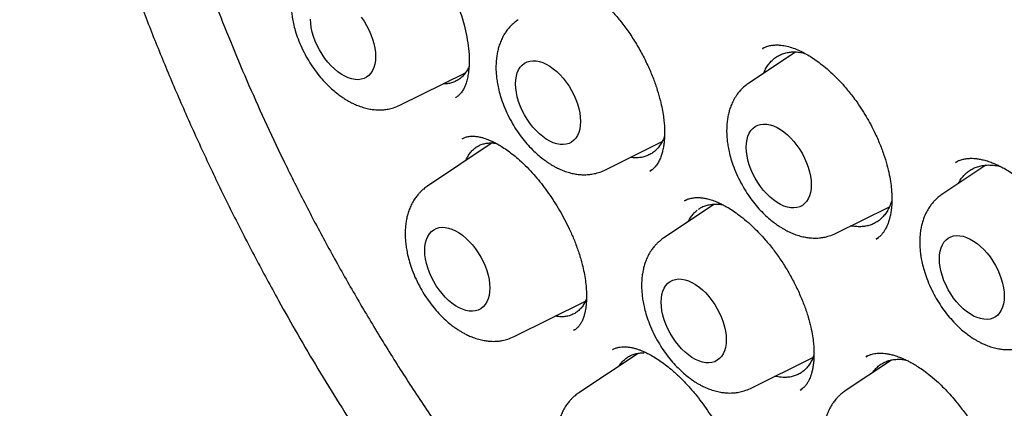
# Model space of a CAD drawing. Header units: millimetres. Extents: x 8 to 932, y 12 to 940.
# Tile 16 of 62: x 857.89 to 871.03, y 411.17 to 416.35. Entities that reach past the tile are written whole.
import ezdxf

# ---------------------------------------------------------------- set-up
doc = ezdxf.new("R2010")
doc.units = ezdxf.units.MM

msp = doc.modelspace()

# ---------------------------------------------------------------- linework, layer by layer
at = {"color": 7, "linetype": 'Continuous', "lineweight": 30}
for p, q in [((868.245, 415.917), (867.623, 415.503)), ((867.853, 415.987), (867.807, 415.965)), ((867.81, 415.964), (867.813, 415.965)), ((862.965, 415.208), (863.84, 415.641)), ((863.712, 415.311), (863.714, 415.312)), ((863.795, 414.76), (863.813, 414.767)), ((865.702, 414.343), (866.467, 414.722)), ((864.199, 414.704), (863.332, 414.126)), ((870.423, 414.466), (870.382, 414.444)), ((866.302, 414.329), (866.327, 414.347)), ((870.789, 414.408), (870.201, 414.016)), ((866.81, 413.955), (866.767, 413.933)), ((866.768, 413.932), (866.772, 413.935)), ((867.165, 413.888), (866.488, 413.437)), ((868.782, 413.498), (869.501, 413.854)), ((869.322, 413.421), (869.354, 413.444)), ((864.49, 412.121), (865.442, 412.592)), ((865.296, 412.21), (865.285, 412.201)), ((866.145, 411.898), (865.353, 411.37)), ((865.805, 411.946), (865.81, 411.95)), ((867.646, 411.431), (868.479, 411.844)), ((869.209, 411.863), (869.186, 411.851)), ((869.527, 411.809), (868.912, 411.399)), ((868.31, 411.407), (868.331, 411.422)), ((868.313, 411.41), (868.311, 411.409))]:
    msp.add_line(p, q, dxfattribs=at)
at = {"color": 7, "linetype": 'Continuous', "lineweight": 30, "flags": 128}
for points in [[(862.45, 416.381), (862.487, 416.327), (862.521, 416.27), (862.552, 416.211), (862.578, 416.151), (862.6, 416.09), (862.617, 416.03), (862.63, 415.97), (862.638, 415.913), (862.64, 415.857), (862.638, 415.804), (862.63, 415.755), (862.617, 415.71), (862.6, 415.67), (862.578, 415.635), (862.552, 415.605), (862.521, 415.581), (862.487, 415.564), (862.45, 415.553), (862.41, 415.548), (862.367, 415.55), (862.323, 415.558), (862.277, 415.573), (862.23, 415.594), (862.183, 415.621), (862.136, 415.654), (862.091, 415.692), (862.046, 415.735), (862.004, 415.782), (861.963, 415.833), (861.926, 415.888), (861.892, 415.945), (861.861, 416.003), (861.835, 416.063), (861.813, 416.124), (861.796, 416.184), (861.783, 416.244), (861.776, 416.302), (861.773, 416.357)], [(864.51, 415.492), (864.512, 415.545), (864.52, 415.594), (864.533, 415.639), (864.55, 415.679), (864.572, 415.714), (864.598, 415.744), (864.629, 415.768), (864.663, 415.785), (864.7, 415.797), (864.74, 415.801), (864.783, 415.8), (864.827, 415.791), (864.873, 415.776), (864.92, 415.755), (864.967, 415.728), (865.013, 415.695), (865.059, 415.657), (865.104, 415.614), (865.146, 415.567), (865.187, 415.516), (865.224, 415.462), (865.258, 415.405), (865.288, 415.346), (865.315, 415.286), (865.337, 415.225), (865.354, 415.165), (865.367, 415.105), (865.374, 415.047), (865.377, 414.992), (865.374, 414.939), (865.367, 414.89), (865.354, 414.845), (865.337, 414.805), (865.315, 414.77), (865.288, 414.74), (865.258, 414.716), (865.224, 414.699), (865.187, 414.687), (865.146, 414.683), (865.104, 414.684), (865.059, 414.693), (865.013, 414.708), (864.967, 414.729), (864.92, 414.756), (864.873, 414.789), (864.827, 414.827), (864.783, 414.87), (864.74, 414.917), (864.7, 414.968), (864.663, 415.023), (864.629, 415.079), (864.598, 415.138), (864.572, 415.198), (864.55, 415.259), (864.533, 415.319), (864.52, 415.379), (864.512, 415.437), (864.51, 415.492)], [(867.589, 414.647), (867.592, 414.7), (867.6, 414.749), (867.612, 414.794), (867.63, 414.834), (867.652, 414.87), (867.678, 414.899), (867.708, 414.923), (867.742, 414.941), (867.78, 414.952), (867.82, 414.957), (867.863, 414.955), (867.907, 414.946), (867.953, 414.932), (868, 414.91), (868.046, 414.883), (868.093, 414.851), (868.139, 414.813), (868.183, 414.77), (868.226, 414.722), (868.266, 414.671), (868.304, 414.617), (868.338, 414.56), (868.368, 414.501), (868.394, 414.441), (868.416, 414.38), (868.434, 414.32), (868.446, 414.26), (868.454, 414.203), (868.457, 414.147), (868.454, 414.094), (868.446, 414.045), (868.434, 414), (868.416, 413.96), (868.394, 413.925), (868.368, 413.895), (868.338, 413.871), (868.304, 413.854), (868.266, 413.843), (868.226, 413.838), (868.183, 413.84), (868.139, 413.848), (868.093, 413.863), (868.046, 413.884), (868, 413.911), (867.953, 413.944), (867.907, 413.982), (867.863, 414.025), (867.82, 414.072), (867.78, 414.123), (867.742, 414.178), (867.708, 414.235), (867.678, 414.293), (867.652, 414.353), (867.63, 414.414), (867.612, 414.474), (867.6, 414.534), (867.592, 414.592), (867.589, 414.647)], [(863.298, 413.27), (863.3, 413.323), (863.308, 413.372), (863.321, 413.417), (863.338, 413.457), (863.36, 413.492), (863.386, 413.522), (863.417, 413.546), (863.451, 413.563), (863.488, 413.575), (863.528, 413.579), (863.571, 413.577), (863.615, 413.569), (863.661, 413.554), (863.708, 413.533), (863.755, 413.506), (863.802, 413.473), (863.847, 413.435), (863.892, 413.392), (863.934, 413.345), (863.975, 413.294), (864.012, 413.239), (864.046, 413.182), (864.077, 413.124), (864.103, 413.064), (864.125, 413.003), (864.142, 412.943), (864.155, 412.883), (864.162, 412.825), (864.165, 412.77), (864.162, 412.717), (864.155, 412.668), (864.142, 412.623), (864.125, 412.583), (864.103, 412.548), (864.077, 412.518), (864.046, 412.494), (864.012, 412.476), (863.975, 412.465), (863.934, 412.461), (863.892, 412.462), (863.847, 412.471), (863.802, 412.486), (863.755, 412.507), (863.708, 412.534), (863.661, 412.566), (863.615, 412.605), (863.571, 412.648), (863.528, 412.695), (863.488, 412.746), (863.451, 412.8), (863.417, 412.857), (863.386, 412.916), (863.36, 412.976), (863.338, 413.037), (863.321, 413.097), (863.308, 413.157), (863.3, 413.214), (863.298, 413.27)], [(870.167, 413.16), (870.17, 413.213), (870.177, 413.262), (870.19, 413.307), (870.207, 413.347), (870.229, 413.382), (870.256, 413.412), (870.286, 413.436), (870.32, 413.453), (870.357, 413.464), (870.398, 413.469), (870.44, 413.467), (870.485, 413.459), (870.531, 413.444), (870.577, 413.423), (870.624, 413.396), (870.671, 413.363), (870.717, 413.325), (870.761, 413.282), (870.804, 413.235), (870.844, 413.184), (870.881, 413.129), (870.916, 413.072), (870.946, 413.014), (870.972, 412.953), (870.994, 412.893), (871.012, 412.833), (871.024, 412.773), (871.032, 412.715), (871.034, 412.66), (871.032, 412.607), (871.024, 412.558), (871.012, 412.513), (870.994, 412.473), (870.972, 412.437), (870.946, 412.408), (870.916, 412.384), (870.881, 412.366), (870.844, 412.355), (870.804, 412.35), (870.761, 412.352), (870.717, 412.361), (870.671, 412.375), (870.624, 412.396), (870.577, 412.424), (870.531, 412.456), (870.485, 412.494), (870.44, 412.537), (870.398, 412.585), (870.357, 412.636), (870.32, 412.69), (870.286, 412.747), (870.256, 412.806), (870.229, 412.866), (870.207, 412.927), (870.19, 412.987), (870.177, 413.047), (870.17, 413.104), (870.167, 413.16)], [(866.454, 412.58), (866.457, 412.633), (866.464, 412.682), (866.477, 412.727), (866.494, 412.767), (866.516, 412.803), (866.542, 412.832), (866.573, 412.856), (866.607, 412.874), (866.644, 412.885), (866.684, 412.89), (866.727, 412.888), (866.772, 412.879), (866.817, 412.865), (866.864, 412.844), (866.911, 412.817), (866.958, 412.784), (867.004, 412.746), (867.048, 412.703), (867.091, 412.655), (867.131, 412.604), (867.168, 412.55), (867.202, 412.493), (867.233, 412.434), (867.259, 412.374), (867.281, 412.313), (867.298, 412.253), (867.311, 412.194), (867.319, 412.136), (867.321, 412.08), (867.319, 412.028), (867.311, 411.978), (867.298, 411.933), (867.281, 411.893), (867.259, 411.858), (867.233, 411.828), (867.202, 411.805), (867.168, 411.787), (867.131, 411.776), (867.091, 411.771), (867.048, 411.773), (867.004, 411.781), (866.958, 411.796), (866.911, 411.817), (866.864, 411.844), (866.817, 411.877), (866.772, 411.915), (866.727, 411.958), (866.684, 412.005), (866.644, 412.056), (866.607, 412.111), (866.573, 412.168), (866.542, 412.227), (866.516, 412.287), (866.494, 412.347), (866.477, 412.408), (866.464, 412.467), (866.457, 412.525), (866.454, 412.58)]]:
    msp.add_lwpolyline(points, dxfattribs=at)
at = {"color": 7, "linetype": 'Continuous', "lineweight": 30}
for points, knots in [([(864.309, 433.783), (864.295, 433.782), (864.262, 433.778), (864.211, 433.772), (864.149, 433.765), (864.078, 433.756), (863.996, 433.744), (863.906, 433.731), (863.811, 433.715), (863.714, 433.698), (863.619, 433.679), (863.527, 433.66), (863.43, 433.638), (863.329, 433.614), (863.224, 433.588), (863.123, 433.56), (863.028, 433.532), (862.944, 433.507), (862.876, 433.485), (862.823, 433.468), (862.781, 433.453), (862.748, 433.442), (862.718, 433.432), (862.684, 433.419), (862.64, 433.403), (862.585, 433.383), (862.52, 433.358), (862.442, 433.327), (862.35, 433.289), (862.247, 433.244), (862.14, 433.195), (862.031, 433.142), (861.922, 433.087), (861.812, 433.028), (861.701, 432.967), (861.601, 432.908), (861.512, 432.853), (861.434, 432.803), (861.359, 432.755), (861.293, 432.71), (861.237, 432.671), (861.193, 432.64), (861.16, 432.616), (861.132, 432.595), (861.101, 432.573), (861.06, 432.542), (861.007, 432.502), (860.944, 432.453), (860.872, 432.395), (860.792, 432.329), (860.71, 432.258), (860.581, 432.144), (860.414, 431.985), (860.24, 431.806), (860.103, 431.654), (859.999, 431.534), (859.904, 431.418), (859.818, 431.309), (859.741, 431.209), (859.676, 431.12), (859.622, 431.046), (859.577, 430.981), (859.532, 430.915), (859.485, 430.845), (859.433, 430.766), (859.378, 430.679), (859.317, 430.58), (859.251, 430.468), (859.179, 430.342), (859.103, 430.203), (859.025, 430.052), (858.956, 429.914), (858.898, 429.791), (858.851, 429.688), (858.804, 429.58), (858.756, 429.467), (858.709, 429.352), (858.665, 429.241), (858.626, 429.137), (858.591, 429.043), (858.561, 428.958), (858.535, 428.884), (858.513, 428.82), (858.494, 428.761), (858.474, 428.701), (858.446, 428.614), (858.41, 428.494), (858.365, 428.339), (858.319, 428.173), (858.274, 427.996), (858.224, 427.79), (858.172, 427.55), (858.118, 427.275), (858.067, 426.979), (858.02, 426.663), (857.979, 426.325), (857.943, 425.965), (857.919, 425.633), (857.904, 425.335), (857.895, 425.081), (857.89, 424.827), (857.889, 424.581), (857.892, 424.346), (857.897, 424.122), (857.905, 423.91), (857.914, 423.706), (857.926, 423.512), (857.939, 423.325), (857.953, 423.144), (857.968, 422.967), (857.985, 422.793), (858.007, 422.578), (858.037, 422.325), (858.075, 422.035), (858.117, 421.747), (858.163, 421.452), (858.217, 421.141), (858.28, 420.802), (858.355, 420.432), (858.444, 420.031), (858.544, 419.608), (858.657, 419.172), (858.779, 418.729), (858.91, 418.288), (859.065, 417.795), (859.248, 417.253), (859.463, 416.662), (859.69, 416.077), (859.931, 415.493), (860.186, 414.909), (860.456, 414.326), (860.739, 413.746), (861.035, 413.171), (861.323, 412.639), (861.602, 412.145), (861.872, 411.687), (862.157, 411.224), (862.455, 410.756), (862.724, 410.351), (862.958, 410.008), (863.153, 409.731), (863.345, 409.463), (863.531, 409.209), (863.71, 408.971), (863.877, 408.753), (864.033, 408.552), (864.178, 408.369), (864.315, 408.199), (864.444, 408.042), (864.58, 407.877), (864.734, 407.695), (864.912, 407.487), (865.109, 407.262), (865.324, 407.022), (865.558, 406.767), (865.811, 406.499), (866.128, 406.172), (866.506, 405.799), (866.939, 405.39), (867.379, 404.995), (867.824, 404.614), (868.274, 404.25), (868.633, 403.974), (868.895, 403.782), (869.054, 403.667), (869.201, 403.563), (869.335, 403.47), (869.456, 403.387), (869.565, 403.314), (869.658, 403.253), (869.735, 403.202), (869.791, 403.167), (869.833, 403.14), (869.871, 403.115), (869.919, 403.085), (869.982, 403.045), (870.057, 402.998), (870.147, 402.943), (870.252, 402.88), (870.371, 402.809), (870.455, 402.76), (870.499, 402.734)], [0, 0, 0, 0, 0.001221, 0.002839, 0.004857, 0.007245, 0.010025, 0.0132, 0.01671, 0.020202, 0.023614, 0.026946, 0.030198, 0.034172, 0.038021, 0.041742, 0.045338, 0.048714, 0.051113, 0.053113, 0.054714, 0.055917, 0.056873, 0.058062, 0.059806, 0.061921, 0.064407, 0.067264, 0.070959, 0.075081, 0.079329, 0.083653, 0.088054, 0.092532, 0.097085, 0.101716, 0.105026, 0.108378, 0.111698, 0.114601, 0.117031, 0.118956, 0.120424, 0.121473, 0.122652, 0.124558, 0.126939, 0.129794, 0.133125, 0.136927, 0.140872, 0.144768, 0.15523, 0.165318, 0.171143, 0.176738, 0.181928, 0.186707, 0.191077, 0.195002, 0.197945, 0.200505, 0.203102, 0.205988, 0.20916, 0.21262, 0.216367, 0.220819, 0.225635, 0.230828, 0.236396, 0.242338, 0.245872, 0.249525, 0.253297, 0.257185, 0.261189, 0.265028, 0.268491, 0.27158, 0.274416, 0.276843, 0.278861, 0.280691, 0.282603, 0.284597, 0.289147, 0.294051, 0.299227, 0.304671, 0.310386, 0.318068, 0.326196, 0.334787, 0.34386, 0.35341, 0.363429, 0.373908, 0.38067, 0.387601, 0.394419, 0.400879, 0.406992, 0.412767, 0.418202, 0.423296, 0.428268, 0.432884, 0.437359, 0.441755, 0.44607, 0.450304, 0.457666, 0.46477, 0.471643, 0.478747, 0.486258, 0.494175, 0.503272, 0.512847, 0.522898, 0.533378, 0.543861, 0.554244, 0.564549, 0.578595, 0.592495, 0.606242, 0.619912, 0.633831, 0.647745, 0.66165, 0.675541, 0.689475, 0.700639, 0.712048, 0.723722, 0.735647, 0.747807, 0.755136, 0.762535, 0.769738, 0.776571, 0.783038, 0.789142, 0.794567, 0.799672, 0.80446, 0.808931, 0.813095, 0.818608, 0.824677, 0.831303, 0.838491, 0.846244, 0.854567, 0.863454, 0.87717, 0.890934, 0.90474, 0.918582, 0.932458, 0.946368, 0.951562, 0.956407, 0.960865, 0.964937, 0.968623, 0.971923, 0.974836, 0.977039, 0.978955, 0.979844, 0.980857, 0.982404, 0.984246, 0.986525, 0.989239, 0.99239, 0.995976, 1, 1, 1, 1]), ([(864.561, 432.389), (864.57, 432.39), (864.591, 432.392), (864.637, 432.397), (864.698, 432.402), (864.777, 432.408), (864.869, 432.412), (864.97, 432.416), (865.092, 432.418), (865.236, 432.419), (865.405, 432.415), (865.589, 432.407), (865.789, 432.393), (865.987, 432.374), (866.182, 432.351), (866.372, 432.324), (866.571, 432.29), (866.78, 432.25), (866.991, 432.205), (867.197, 432.155), (867.39, 432.105), (867.568, 432.054), (867.732, 432.005), (867.88, 431.958), (868.013, 431.914), (868.131, 431.873), (868.233, 431.836), (868.321, 431.804), (868.393, 431.777), (868.451, 431.755), (868.499, 431.736), (868.542, 431.719), (868.59, 431.7), (868.648, 431.677), (868.72, 431.647), (868.807, 431.611), (868.911, 431.567), (869.031, 431.514), (869.166, 431.453), (869.317, 431.383), (869.483, 431.303), (869.663, 431.213), (869.859, 431.111), (870.069, 430.998), (870.289, 430.876), (870.581, 430.705), (870.94, 430.485), (871.357, 430.211), (871.759, 429.931), (872.147, 429.645), (872.525, 429.351), (872.892, 429.051), (873.25, 428.746), (873.59, 428.443), (873.913, 428.142), (874.22, 427.846), (874.521, 427.545), (874.822, 427.233), (875.119, 426.914), (875.412, 426.588), (875.701, 426.255), (875.995, 425.904), (876.293, 425.536), (876.594, 425.15), (876.898, 424.746), (877.194, 424.335), (877.483, 423.92), (877.763, 423.501), (878.043, 423.066), (878.321, 422.615), (878.597, 422.149), (878.868, 421.672), (879.132, 421.185), (879.389, 420.688), (879.64, 420.177), (879.884, 419.654), (880.115, 419.129), (880.332, 418.61), (880.531, 418.103), (880.714, 417.609), (880.881, 417.128), (881.033, 416.661), (881.171, 416.209), (881.295, 415.772), (881.407, 415.349), (881.51, 414.926), (881.605, 414.505), (881.69, 414.086), (881.763, 413.687), (881.825, 413.307), (881.877, 412.946), (881.921, 412.605), (881.957, 412.272), (881.986, 411.95), (882.008, 411.64), (882.024, 411.35), (882.034, 411.078), (882.041, 410.766), (882.041, 410.413), (882.031, 410.021), (882.012, 409.643), (881.989, 409.361), (881.971, 409.17), (881.96, 409.067), (881.948, 408.964), (881.936, 408.866), (881.925, 408.777), (881.915, 408.705), (881.907, 408.65), (881.901, 408.609), (881.896, 408.571), (881.889, 408.527), (881.88, 408.47), (881.869, 408.399), (881.854, 408.314), (881.837, 408.216), (881.816, 408.105), (881.792, 407.983), (881.756, 407.812), (881.707, 407.594), (881.635, 407.313), (881.547, 407.009), (881.44, 406.685), (881.341, 406.416), (881.253, 406.201), (881.184, 406.04), (881.111, 405.879), (881.034, 405.721), (880.958, 405.572), (880.884, 405.436), (880.811, 405.308), (880.741, 405.189), (880.673, 405.082), (880.614, 404.991), (880.564, 404.917), (880.523, 404.858), (880.5, 404.825), (880.49, 404.811)], [0, 0, 0, 0, 0.001577, 0.003608, 0.006105, 0.009075, 0.012555, 0.016335, 0.020414, 0.026086, 0.03225, 0.038907, 0.046058, 0.053701, 0.060053, 0.066709, 0.07367, 0.080935, 0.088407, 0.095472, 0.102025, 0.108065, 0.113593, 0.118607, 0.123033, 0.126965, 0.130401, 0.133343, 0.135718, 0.13763, 0.139108, 0.1405, 0.141906, 0.143877, 0.14626, 0.14907, 0.152555, 0.156531, 0.160998, 0.165955, 0.171403, 0.177341, 0.183771, 0.190692, 0.198015, 0.205319, 0.21945, 0.233293, 0.24637, 0.259179, 0.271722, 0.283997, 0.296005, 0.307746, 0.318571, 0.329158, 0.339512, 0.350013, 0.360902, 0.371137, 0.381693, 0.392569, 0.403766, 0.415283, 0.42712, 0.439277, 0.450702, 0.462396, 0.474359, 0.486591, 0.499092, 0.511862, 0.524558, 0.537509, 0.550715, 0.564176, 0.577713, 0.590918, 0.603775, 0.616285, 0.628446, 0.64026, 0.651726, 0.662844, 0.673614, 0.684036, 0.695296, 0.706119, 0.716506, 0.726457, 0.735972, 0.74505, 0.753693, 0.762696, 0.771171, 0.779119, 0.786576, 0.793879, 0.805347, 0.816631, 0.827731, 0.838647, 0.841814, 0.844965, 0.848101, 0.851206, 0.853987, 0.856331, 0.857865, 0.859129, 0.860153, 0.861462, 0.863251, 0.865521, 0.868187, 0.871306, 0.874878, 0.878892, 0.883096, 0.891619, 0.900493, 0.911515, 0.923033, 0.935047, 0.941079, 0.947228, 0.953495, 0.959876, 0.96602, 0.97169, 0.976886, 0.982349, 0.987167, 0.99134, 0.99487, 0.997756, 1, 1, 1, 1]), ([(864.83, 432.186), (864.818, 432.185), (864.79, 432.182), (864.747, 432.177), (864.694, 432.171), (864.633, 432.163), (864.564, 432.154), (864.486, 432.142), (864.4, 432.129), (864.306, 432.113), (864.204, 432.095), (864.034, 432.061), (863.801, 432.006), (863.493, 431.918), (863.176, 431.806), (862.851, 431.667), (862.608, 431.546), (862.443, 431.454), (862.352, 431.401), (862.267, 431.349), (862.191, 431.301), (862.124, 431.257), (862.065, 431.218), (862.016, 431.184), (861.975, 431.155), (861.943, 431.132), (861.917, 431.113), (861.896, 431.098), (861.875, 431.083), (861.849, 431.062), (861.812, 431.035), (861.765, 430.999), (861.71, 430.955), (861.648, 430.904), (861.584, 430.85), (861.519, 430.794), (861.414, 430.701), (861.271, 430.565), (861.09, 430.378), (860.909, 430.174), (860.729, 429.952), (860.553, 429.714), (860.383, 429.46), (860.234, 429.213), (860.104, 428.979), (859.991, 428.759), (859.9, 428.566), (859.829, 428.406), (859.78, 428.289), (859.738, 428.187), (859.705, 428.102), (859.68, 428.036), (859.661, 427.985), (859.646, 427.944), (859.634, 427.912), (859.623, 427.88), (859.609, 427.84), (859.589, 427.784), (859.566, 427.715), (859.539, 427.634), (859.51, 427.543), (859.48, 427.446), (859.451, 427.347), (859.423, 427.249), (859.396, 427.151), (859.358, 427.005), (859.311, 426.814), (859.259, 426.574), (859.212, 426.332), (859.168, 426.081), (859.135, 425.86), (859.11, 425.673), (859.093, 425.526), (859.076, 425.375), (859.061, 425.219), (859.048, 425.059), (859.037, 424.901), (859.028, 424.76), (859.022, 424.641), (859.018, 424.542), (859.015, 424.452), (859.012, 424.372), (859.01, 424.301), (859.009, 424.238), (859.008, 424.177), (859.007, 424.11), (859.006, 424.034), (859.006, 423.949), (859.006, 423.862), (859.007, 423.775), (859.008, 423.688), (859.01, 423.6), (859.016, 423.357), (859.033, 422.98), (859.073, 422.465), (859.124, 421.97), (859.19, 421.469), (859.271, 420.964), (859.365, 420.453), (859.468, 419.961), (859.58, 419.485), (859.698, 419.024), (859.83, 418.552), (859.975, 418.07), (860.134, 417.58), (860.308, 417.08), (860.497, 416.572), (860.701, 416.057), (860.921, 415.535), (861.157, 415.006), (861.409, 414.473), (861.677, 413.935), (861.962, 413.393), (862.263, 412.853), (862.577, 412.315), (862.906, 411.78), (863.252, 411.247), (863.587, 410.754), (863.909, 410.302), (864.215, 409.889), (864.528, 409.483), (864.849, 409.084), (865.171, 408.698), (865.495, 408.326), (865.816, 407.971), (866.134, 407.633), (866.447, 407.313), (866.755, 407.01), (867.056, 406.725), (867.353, 406.453), (867.673, 406.172), (868.014, 405.884), (868.375, 405.594), (868.726, 405.325), (869.066, 405.077), (869.394, 404.848), (869.711, 404.638), (869.995, 404.459), (870.248, 404.306), (870.475, 404.174), (870.705, 404.046), (870.943, 403.918), (871.191, 403.792), (871.447, 403.668), (871.711, 403.546), (871.986, 403.428), (872.265, 403.316), (872.547, 403.211), (872.834, 403.113), (873.083, 403.035), (873.289, 402.976), (873.443, 402.935), (873.584, 402.899), (873.711, 402.869), (873.824, 402.844), (873.924, 402.823), (874.01, 402.806), (874.082, 402.792), (874.146, 402.78), (874.208, 402.769), (874.275, 402.758), (874.353, 402.746), (874.442, 402.732), (874.544, 402.718), (874.659, 402.704), (874.786, 402.69), (874.924, 402.677), (875.073, 402.666), (875.233, 402.657), (875.449, 402.65), (875.716, 402.65), (876.028, 402.664), (876.341, 402.692), (876.596, 402.728), (876.797, 402.764), (876.944, 402.794), (877.091, 402.828), (877.237, 402.865), (877.381, 402.906), (877.517, 402.948), (877.638, 402.989), (877.741, 403.026), (877.828, 403.059), (877.9, 403.088), (877.958, 403.112), (878.006, 403.132), (878.05, 403.151), (878.095, 403.171), (878.144, 403.193), (878.199, 403.219), (878.262, 403.25), (878.333, 403.285), (878.412, 403.326), (878.502, 403.375), (878.602, 403.431), (878.713, 403.497), (878.832, 403.572), (878.959, 403.657), (879.092, 403.751), (879.229, 403.855), (879.365, 403.965), (879.496, 404.077), (879.619, 404.189), (879.733, 404.299), (879.847, 404.414), (879.959, 404.535), (880.069, 404.658), (880.166, 404.774), (880.252, 404.88), (880.327, 404.977), (880.391, 405.064), (880.43, 405.119), (880.448, 405.144)], [0, 0, 0, 0, 0.00075, 0.001798, 0.003147, 0.004693, 0.006509, 0.008594, 0.010949, 0.013575, 0.01647, 0.019571, 0.028132, 0.036687, 0.046864, 0.057034, 0.067196, 0.070362, 0.073481, 0.076349, 0.078942, 0.081259, 0.083302, 0.08507, 0.086449, 0.087597, 0.088514, 0.089199, 0.089831, 0.090748, 0.092085, 0.093772, 0.095809, 0.098153, 0.100565, 0.103008, 0.105483, 0.112449, 0.119653, 0.127231, 0.13504, 0.143045, 0.151246, 0.159641, 0.165922, 0.172307, 0.178795, 0.182403, 0.185597, 0.188377, 0.190744, 0.192357, 0.193699, 0.19477, 0.195569, 0.196236, 0.197271, 0.198719, 0.200581, 0.202605, 0.204962, 0.207465, 0.209938, 0.212383, 0.214798, 0.217184, 0.223022, 0.228678, 0.23421, 0.23997, 0.246017, 0.249205, 0.252468, 0.255806, 0.259217, 0.262703, 0.266207, 0.269425, 0.271722, 0.273815, 0.275705, 0.277391, 0.278874, 0.280153, 0.281339, 0.282667, 0.284306, 0.286094, 0.287883, 0.289672, 0.291461, 0.29325, 0.295039, 0.306284, 0.315967, 0.325652, 0.335339, 0.345029, 0.354721, 0.364432, 0.372893, 0.381513, 0.390292, 0.39923, 0.408327, 0.417582, 0.426997, 0.436571, 0.446304, 0.456196, 0.466247, 0.476457, 0.486827, 0.497356, 0.507829, 0.518455, 0.529234, 0.540166, 0.548864, 0.557656, 0.566542, 0.575379, 0.584192, 0.592819, 0.60126, 0.609515, 0.617584, 0.625328, 0.632893, 0.640278, 0.647484, 0.656575, 0.665363, 0.673849, 0.682033, 0.689913, 0.697492, 0.704767, 0.71026, 0.715573, 0.720991, 0.726665, 0.732595, 0.738669, 0.74499, 0.751558, 0.758374, 0.765081, 0.772012, 0.779166, 0.783297, 0.787091, 0.790547, 0.793666, 0.7965, 0.798982, 0.801112, 0.802891, 0.804376, 0.805906, 0.807546, 0.809463, 0.811711, 0.81429, 0.817201, 0.820443, 0.823951, 0.827778, 0.831926, 0.836387, 0.844607, 0.852952, 0.861421, 0.870015, 0.874142, 0.878297, 0.88248, 0.886691, 0.89093, 0.895126, 0.898679, 0.901783, 0.90444, 0.906648, 0.908408, 0.909793, 0.911152, 0.912529, 0.914007, 0.91577, 0.917786, 0.920085, 0.922665, 0.925527, 0.928934, 0.932671, 0.936736, 0.94113, 0.945852, 0.950904, 0.955962, 0.960956, 0.965684, 0.970145, 0.97434, 0.979305, 0.983837, 0.987935, 0.9916, 0.994833, 0.997632, 1, 1, 1, 1]), ([(862.295, 417.909), (862.307, 417.915), (862.329, 417.925), (862.364, 417.934), (862.397, 417.938), (862.429, 417.939), (862.457, 417.938), (862.481, 417.935), (862.51, 417.93), (862.551, 417.921), (862.601, 417.904), (862.649, 417.884), (862.69, 417.865), (862.723, 417.848), (862.755, 417.83), (862.79, 417.808), (862.834, 417.78), (862.885, 417.744), (862.944, 417.697), (863.009, 417.642), (863.088, 417.568), (863.179, 417.474), (863.278, 417.356), (863.374, 417.228), (863.465, 417.092), (863.548, 416.951), (863.623, 416.808), (863.688, 416.668), (863.742, 416.533), (863.788, 416.404), (863.828, 416.266), (863.861, 416.118), (863.885, 415.959), (863.892, 415.821), (863.889, 415.707), (863.879, 415.621), (863.864, 415.549), (863.847, 415.491), (863.827, 415.444), (863.803, 415.399), (863.77, 415.355), (863.736, 415.325), (863.716, 415.313), (863.706, 415.307)], [0, 0, 0, 0, 0.024804, 0.04662, 0.06544, 0.084854, 0.09943, 0.109559, 0.119842, 0.138827, 0.161306, 0.179041, 0.193971, 0.205989, 0.215093, 0.227093, 0.241576, 0.258561, 0.278065, 0.299853, 0.322126, 0.355785, 0.389775, 0.423887, 0.458057, 0.492234, 0.52545, 0.557395, 0.58807, 0.617484, 0.645655, 0.683183, 0.722594, 0.763801, 0.793743, 0.82112, 0.846274, 0.871499, 0.892479, 0.915789, 0.941566, 0.96962, 1, 1, 1, 1]), ([(861.807, 417.213), (861.79, 417.202), (861.76, 417.18), (861.722, 417.145), (861.693, 417.115), (861.665, 417.082), (861.634, 417.038), (861.6, 416.982), (861.572, 416.92), (861.55, 416.859), (861.534, 416.799), (861.522, 416.737), (861.514, 416.671), (861.51, 416.599), (861.512, 416.525), (861.518, 416.451), (861.528, 416.377), (861.544, 416.294), (861.569, 416.198), (861.606, 416.089), (861.655, 415.972), (861.714, 415.855), (861.78, 415.746), (861.85, 415.647), (861.922, 415.558), (861.996, 415.48), (862.067, 415.413), (862.131, 415.361), (862.185, 415.321), (862.229, 415.292), (862.269, 415.268), (862.31, 415.245), (862.36, 415.221), (862.422, 415.195), (862.492, 415.172), (862.559, 415.157), (862.618, 415.149), (862.666, 415.145), (862.709, 415.145), (862.756, 415.148), (862.814, 415.156), (862.887, 415.174), (862.937, 415.196), (862.965, 415.208)], [0, 0, 0, 0, 0.021636, 0.039819, 0.054564, 0.06687, 0.087387, 0.11333, 0.137415, 0.15979, 0.180825, 0.203103, 0.225962, 0.249021, 0.276027, 0.298978, 0.321362, 0.347961, 0.378799, 0.413871, 0.453005, 0.492181, 0.529741, 0.565731, 0.600194, 0.633167, 0.664323, 0.690936, 0.712402, 0.729907, 0.743187, 0.758394, 0.776769, 0.799503, 0.826702, 0.852912, 0.873329, 0.889691, 0.904527, 0.918849, 0.939498, 0.966539, 1, 1, 1, 1]), ([(864.84, 416.904), (864.855, 416.912), (864.885, 416.926), (864.936, 416.938), (864.989, 416.942), (865.045, 416.939), (865.096, 416.931), (865.147, 416.919), (865.196, 416.903), (865.244, 416.884), (865.291, 416.862), (865.344, 416.834), (865.412, 416.794), (865.494, 416.738), (865.59, 416.663), (865.692, 416.572), (865.797, 416.465), (865.904, 416.341), (866.01, 416.2), (866.112, 416.045), (866.204, 415.883), (866.284, 415.721), (866.35, 415.563), (866.403, 415.412), (866.441, 415.278), (866.467, 415.162), (866.483, 415.064), (866.493, 414.98), (866.498, 414.912), (866.499, 414.858), (866.499, 414.812), (866.497, 414.767), (866.493, 414.716), (866.486, 414.659), (866.474, 414.601), (866.458, 414.543), (866.437, 414.487), (866.409, 414.433), (866.372, 414.383), (866.335, 414.35), (866.314, 414.337), (866.304, 414.33)], [0, 0, 0, 0, 0.033028, 0.062725, 0.089095, 0.112541, 0.133772, 0.152785, 0.172614, 0.189064, 0.20414, 0.221616, 0.241595, 0.269968, 0.300532, 0.33282, 0.3668, 0.402447, 0.43976, 0.478748, 0.517728, 0.555261, 0.591335, 0.625947, 0.659115, 0.684598, 0.708934, 0.730397, 0.748281, 0.762619, 0.77403, 0.787148, 0.802934, 0.821355, 0.842842, 0.863777, 0.887448, 0.913836, 0.942645, 0.971504, 1, 1, 1, 1]), ([(864.544, 416.348), (864.527, 416.336), (864.497, 416.315), (864.459, 416.28), (864.43, 416.25), (864.402, 416.217), (864.37, 416.173), (864.337, 416.117), (864.309, 416.054), (864.287, 415.994), (864.271, 415.934), (864.259, 415.872), (864.251, 415.806), (864.247, 415.733), (864.248, 415.66), (864.254, 415.586), (864.265, 415.512), (864.281, 415.429), (864.306, 415.333), (864.342, 415.224), (864.391, 415.107), (864.451, 414.99), (864.517, 414.881), (864.587, 414.782), (864.659, 414.693), (864.733, 414.615), (864.803, 414.548), (864.867, 414.496), (864.922, 414.456), (864.966, 414.427), (865.006, 414.403), (865.047, 414.38), (865.097, 414.355), (865.159, 414.33), (865.229, 414.307), (865.296, 414.292), (865.354, 414.284), (865.403, 414.28), (865.446, 414.28), (865.493, 414.283), (865.55, 414.291), (865.624, 414.309), (865.674, 414.331), (865.702, 414.343)], [0, 0, 0, 0, 0.021636, 0.039819, 0.054564, 0.06687, 0.087387, 0.11333, 0.137415, 0.15979, 0.180825, 0.203103, 0.225962, 0.249021, 0.276027, 0.298978, 0.321362, 0.347961, 0.378799, 0.413871, 0.453005, 0.492181, 0.529741, 0.565731, 0.600194, 0.633167, 0.664323, 0.690936, 0.712402, 0.729907, 0.743187, 0.758394, 0.776769, 0.799503, 0.826702, 0.852912, 0.873329, 0.889691, 0.904527, 0.918849, 0.939498, 0.966539, 1, 1, 1, 1]), ([(867.806, 415.965), (867.817, 415.971), (867.838, 415.983), (867.886, 416), (867.944, 416.01), (867.999, 416.012), (868.06, 416.009), (868.132, 415.996), (868.213, 415.973), (868.294, 415.94), (868.371, 415.901), (868.447, 415.857), (868.524, 415.806), (868.605, 415.745), (868.694, 415.671), (868.79, 415.581), (868.893, 415.472), (868.999, 415.343), (869.094, 415.212), (869.173, 415.087), (869.237, 414.977), (869.302, 414.851), (869.366, 414.71), (869.424, 414.558), (869.468, 414.415), (869.5, 414.283), (869.52, 414.166), (869.529, 414.075), (869.533, 414.008), (869.533, 413.961), (869.533, 413.916), (869.531, 413.868), (869.525, 413.812), (869.517, 413.756), (869.506, 413.707), (869.495, 413.668), (869.484, 413.635), (869.472, 413.606), (869.46, 413.579), (869.445, 413.55), (869.426, 413.518), (869.4, 413.485), (869.366, 413.451), (869.339, 413.433), (869.325, 413.423)], [0, 0, 0, 0, 0.028513, 0.0541, 0.077632, 0.100508, 0.12296, 0.151934, 0.181895, 0.209283, 0.233247, 0.256561, 0.280159, 0.304505, 0.331556, 0.361506, 0.394336, 0.430035, 0.468605, 0.495666, 0.522153, 0.547808, 0.584712, 0.61973, 0.65287, 0.684149, 0.713356, 0.738885, 0.753482, 0.766156, 0.777253, 0.79092, 0.808369, 0.829323, 0.844789, 0.859086, 0.872226, 0.884608, 0.895617, 0.909943, 0.927561, 0.948448, 0.972592, 1, 1, 1, 1]), ([(867.823, 415.636), (867.824, 415.639), (867.833, 415.665), (867.856, 415.707), (867.892, 415.761), (867.933, 415.806), (867.979, 415.845), (868.031, 415.876), (868.088, 415.899), (868.148, 415.913), (868.211, 415.92), (868.279, 415.918), (868.332, 415.911), (868.363, 415.903), (868.369, 415.901)], [0, 0, 0, 0, 0.013822, 0.109971, 0.207522, 0.301646, 0.396423, 0.493262, 0.590812, 0.685277, 0.780403, 0.876552, 0.974103, 1, 1, 1, 1]), ([(863.888, 415.724), (863.888, 415.724), (863.88, 415.703), (863.859, 415.667), (863.825, 415.617), (863.786, 415.577), (863.742, 415.543), (863.693, 415.518), (863.64, 415.501), (863.589, 415.492), (863.555, 415.493), (863.541, 415.493)], [0, 0, 0, 0, 0.002693, 0.131191, 0.261071, 0.392845, 0.520451, 0.648949, 0.778829, 0.910603, 1, 1, 1, 1]), ([(867.623, 415.503), (867.607, 415.492), (867.576, 415.47), (867.538, 415.435), (867.509, 415.405), (867.482, 415.372), (867.45, 415.328), (867.417, 415.272), (867.388, 415.21), (867.367, 415.149), (867.351, 415.089), (867.339, 415.027), (867.331, 414.961), (867.327, 414.889), (867.328, 414.815), (867.334, 414.741), (867.344, 414.667), (867.36, 414.584), (867.385, 414.488), (867.422, 414.379), (867.471, 414.262), (867.531, 414.146), (867.597, 414.036), (867.666, 413.937), (867.739, 413.848), (867.812, 413.77), (867.883, 413.703), (867.947, 413.651), (868.001, 413.611), (868.046, 413.582), (868.086, 413.558), (868.127, 413.535), (868.177, 413.511), (868.239, 413.485), (868.308, 413.462), (868.376, 413.447), (868.434, 413.439), (868.482, 413.436), (868.525, 413.435), (868.573, 413.438), (868.63, 413.446), (868.703, 413.464), (868.754, 413.486), (868.782, 413.498)], [0, 0, 0, 0, 0.021636, 0.039819, 0.054564, 0.06687, 0.087387, 0.11333, 0.137415, 0.15979, 0.180825, 0.203103, 0.225962, 0.249021, 0.276027, 0.298978, 0.321362, 0.347961, 0.378799, 0.413871, 0.453005, 0.492181, 0.529741, 0.565731, 0.600194, 0.633167, 0.664323, 0.690936, 0.712402, 0.729907, 0.743187, 0.758394, 0.776769, 0.799503, 0.826702, 0.852912, 0.873329, 0.889691, 0.904527, 0.918849, 0.939498, 0.966539, 1, 1, 1, 1]), ([(863.797, 414.761), (863.808, 414.767), (863.829, 414.778), (863.875, 414.791), (863.933, 414.796), (863.99, 414.792), (864.042, 414.782), (864.085, 414.77), (864.122, 414.758), (864.161, 414.743), (864.205, 414.723), (864.258, 414.696), (864.321, 414.659), (864.392, 414.612), (864.466, 414.557), (864.549, 414.489), (864.637, 414.407), (864.729, 414.311), (864.814, 414.213), (864.894, 414.112), (864.971, 414.005), (865.045, 413.893), (865.115, 413.775), (865.181, 413.652), (865.245, 413.521), (865.304, 413.382), (865.358, 413.233), (865.397, 413.097), (865.425, 412.975), (865.442, 412.871), (865.453, 412.775), (865.457, 412.693), (865.457, 412.629), (865.455, 412.579), (865.451, 412.539), (865.447, 412.502), (865.44, 412.462), (865.43, 412.419), (865.416, 412.373), (865.399, 412.33), (865.376, 412.289), (865.352, 412.256), (865.323, 412.227), (865.302, 412.212), (865.291, 412.205)], [0, 0, 0, 0, 0.029744, 0.059293, 0.088444, 0.114882, 0.138047, 0.154794, 0.169101, 0.181774, 0.196877, 0.214979, 0.23611, 0.260137, 0.284178, 0.307155, 0.339591, 0.369571, 0.397141, 0.424235, 0.451697, 0.479541, 0.507774, 0.536394, 0.566208, 0.598282, 0.6326, 0.669164, 0.694793, 0.721414, 0.74759, 0.770049, 0.788675, 0.803487, 0.815009, 0.827379, 0.841496, 0.857583, 0.877139, 0.900374, 0.920208, 0.943136, 0.969738, 1, 1, 1, 1]), ([(866.498, 414.795), (866.496, 414.789), (866.488, 414.762), (866.466, 414.718), (866.433, 414.664), (866.395, 414.618), (866.352, 414.58), (866.303, 414.549), (866.25, 414.526), (866.193, 414.511), (866.133, 414.505), (866.083, 414.506), (866.052, 414.511), (866.043, 414.512)], [0, 0, 0, 0, 0.024103, 0.128274, 0.234152, 0.336682, 0.439929, 0.544286, 0.650165, 0.752695, 0.855942, 0.960299, 1, 1, 1, 1]), ([(863.845, 414.468), (863.852, 414.485), (863.868, 414.52), (863.898, 414.567), (863.935, 414.61), (863.978, 414.645), (864.025, 414.673), (864.076, 414.692), (864.132, 414.703), (864.189, 414.707), (864.23, 414.702), (864.249, 414.7)], [0, 0, 0, 0, 0.097159, 0.209931, 0.323492, 0.438275, 0.554731, 0.667096, 0.780242, 0.895848, 1, 1, 1, 1]), ([(870.384, 414.445), (870.4, 414.454), (870.429, 414.47), (870.479, 414.487), (870.53, 414.497), (870.581, 414.5), (870.628, 414.499), (870.675, 414.494), (870.729, 414.485), (870.79, 414.47), (870.853, 414.449), (870.911, 414.425), (870.959, 414.403), (871.008, 414.379), (871.068, 414.346), (871.147, 414.296), (871.238, 414.231), (871.338, 414.149), (871.442, 414.051), (871.55, 413.936), (871.658, 413.805), (871.752, 413.674), (871.831, 413.551), (871.895, 413.44), (871.961, 413.311), (872.024, 413.17), (872.077, 413.023), (872.116, 412.89), (872.142, 412.772), (872.159, 412.667), (872.169, 412.573), (872.173, 412.486), (872.171, 412.401), (872.163, 412.316), (872.15, 412.243), (872.132, 412.182), (872.115, 412.136), (872.097, 412.096), (872.078, 412.063), (872.058, 412.032), (872.032, 411.999), (871.998, 411.965), (871.972, 411.946), (871.957, 411.936)], [0, 0, 0, 0, 0.031207, 0.057858, 0.079951, 0.099179, 0.117249, 0.134699, 0.153814, 0.174879, 0.197085, 0.215929, 0.230693, 0.241989, 0.261207, 0.28473, 0.312419, 0.342542, 0.3746, 0.408618, 0.444611, 0.482583, 0.509007, 0.536205, 0.562648, 0.59997, 0.634247, 0.665494, 0.69377, 0.719109, 0.742716, 0.766059, 0.789256, 0.814974, 0.844258, 0.863831, 0.882363, 0.900112, 0.913339, 0.929962, 0.949955, 0.973299, 1, 1, 1, 1]), ([(870.421, 414.162), (870.429, 414.178), (870.448, 414.213), (870.484, 414.26), (870.529, 414.305), (870.578, 414.342), (870.632, 414.372), (870.692, 414.393), (870.755, 414.406), (870.822, 414.412), (870.891, 414.408), (870.946, 414.401), (870.978, 414.392), (870.985, 414.39)], [0, 0, 0, 0, 0.076116, 0.176053, 0.277447, 0.375634, 0.474508, 0.574445, 0.675839, 0.774026, 0.8729, 0.972837, 1, 1, 1, 1]), ([(863.332, 414.126), (863.315, 414.114), (863.285, 414.093), (863.247, 414.058), (863.218, 414.028), (863.19, 413.995), (863.158, 413.951), (863.125, 413.895), (863.097, 413.832), (863.075, 413.772), (863.059, 413.712), (863.047, 413.65), (863.039, 413.584), (863.035, 413.511), (863.036, 413.437), (863.043, 413.363), (863.053, 413.29), (863.069, 413.207), (863.094, 413.111), (863.13, 413.002), (863.179, 412.885), (863.239, 412.768), (863.305, 412.659), (863.375, 412.56), (863.447, 412.471), (863.521, 412.392), (863.591, 412.326), (863.655, 412.274), (863.71, 412.234), (863.754, 412.205), (863.794, 412.181), (863.835, 412.158), (863.885, 412.133), (863.947, 412.108), (864.017, 412.085), (864.084, 412.07), (864.142, 412.061), (864.191, 412.058), (864.234, 412.058), (864.281, 412.061), (864.339, 412.069), (864.412, 412.086), (864.462, 412.109), (864.49, 412.121)], [0, 0, 0, 0, 0.021636, 0.039819, 0.054564, 0.06687, 0.087387, 0.11333, 0.137415, 0.15979, 0.180825, 0.203103, 0.225962, 0.249021, 0.276027, 0.298978, 0.321362, 0.347961, 0.378799, 0.413871, 0.453005, 0.492181, 0.529741, 0.565731, 0.600194, 0.633167, 0.664323, 0.690936, 0.712402, 0.729907, 0.743187, 0.758394, 0.776769, 0.799503, 0.826702, 0.852912, 0.873329, 0.889691, 0.904527, 0.918849, 0.939498, 0.966539, 1, 1, 1, 1]), ([(866.765, 413.934), (866.778, 413.94), (866.801, 413.953), (866.849, 413.968), (866.907, 413.976), (866.959, 413.977), (867.007, 413.972), (867.06, 413.963), (867.122, 413.946), (867.189, 413.922), (867.25, 413.894), (867.306, 413.865), (867.365, 413.831), (867.436, 413.785), (867.522, 413.722), (867.609, 413.65), (867.692, 413.573), (867.768, 413.497), (867.856, 413.401), (867.952, 413.283), (868.053, 413.142), (868.146, 412.994), (868.23, 412.841), (868.304, 412.687), (868.366, 412.533), (868.416, 412.386), (868.451, 412.252), (868.474, 412.135), (868.486, 412.041), (868.492, 411.966), (868.494, 411.904), (868.493, 411.842), (868.489, 411.778), (868.482, 411.727), (868.475, 411.689), (868.47, 411.664), (868.464, 411.641), (868.457, 411.616), (868.447, 411.587), (868.433, 411.553), (868.414, 411.516), (868.389, 411.477), (868.356, 411.439), (868.328, 411.419), (868.313, 411.408)], [0, 0, 0, 0, 0.031247, 0.059391, 0.084556, 0.106818, 0.126308, 0.146895, 0.17042, 0.19552, 0.216391, 0.232345, 0.2501, 0.272141, 0.298564, 0.32938, 0.352365, 0.376663, 0.400955, 0.43729, 0.473514, 0.509651, 0.545709, 0.581684, 0.617571, 0.65258, 0.68459, 0.713368, 0.738831, 0.756857, 0.773204, 0.791044, 0.811056, 0.832173, 0.841958, 0.851153, 0.859762, 0.869173, 0.882125, 0.898657, 0.918728, 0.942314, 0.9694, 1, 1, 1, 1]), ([(869.533, 413.942), (869.526, 413.92), (869.512, 413.874), (869.483, 413.813), (869.448, 413.758), (869.408, 413.711), (869.363, 413.67), (869.312, 413.637), (869.257, 413.612), (869.198, 413.596), (869.135, 413.587), (869.069, 413.587), (869.018, 413.592), (868.99, 413.598), (868.986, 413.599)], [0, 0, 0, 0, 0.087818, 0.178941, 0.266862, 0.355394, 0.445851, 0.536974, 0.625214, 0.714071, 0.803884, 0.895007, 0.983247, 1, 1, 1, 1]), ([(870.201, 414.016), (870.185, 414.004), (870.154, 413.982), (870.116, 413.948), (870.087, 413.917), (870.059, 413.884), (870.028, 413.841), (869.995, 413.784), (869.966, 413.722), (869.945, 413.662), (869.928, 413.602), (869.916, 413.539), (869.908, 413.473), (869.905, 413.401), (869.906, 413.327), (869.912, 413.253), (869.922, 413.18), (869.938, 413.097), (869.963, 413.001), (870, 412.892), (870.049, 412.775), (870.108, 412.658), (870.174, 412.549), (870.244, 412.45), (870.317, 412.361), (870.39, 412.282), (870.461, 412.216), (870.525, 412.164), (870.579, 412.124), (870.624, 412.094), (870.663, 412.07), (870.704, 412.048), (870.755, 412.023), (870.816, 411.997), (870.886, 411.975), (870.954, 411.959), (871.012, 411.951), (871.06, 411.948), (871.103, 411.948), (871.15, 411.951), (871.208, 411.959), (871.281, 411.976), (871.331, 411.999), (871.359, 412.011)], [0, 0, 0, 0, 0.021636, 0.039819, 0.054564, 0.06687, 0.087387, 0.11333, 0.137415, 0.15979, 0.180825, 0.203103, 0.225962, 0.249021, 0.276027, 0.298978, 0.321362, 0.347961, 0.378799, 0.413871, 0.453005, 0.492181, 0.529741, 0.565731, 0.600194, 0.633167, 0.664323, 0.690936, 0.712402, 0.729907, 0.743187, 0.758394, 0.776769, 0.799503, 0.826702, 0.852912, 0.873329, 0.889691, 0.904527, 0.918849, 0.939498, 0.966539, 1, 1, 1, 1]), ([(866.817, 413.656), (866.819, 413.661), (866.83, 413.687), (866.856, 413.726), (866.893, 413.773), (866.922, 413.798), (866.936, 413.81)], [0, 0, 0, 0, 0.080109, 0.393376, 0.695639, 1, 1, 1, 1]), ([(866.952, 413.82), (866.963, 413.828), (866.99, 413.846), (867.038, 413.867), (867.095, 413.882), (867.155, 413.889), (867.216, 413.889), (867.257, 413.883), (867.276, 413.88)], [0, 0, 0, 0, 0.125866, 0.310125, 0.487911, 0.668234, 0.849845, 1, 1, 1, 1]), ([(866.488, 413.437), (866.471, 413.425), (866.441, 413.403), (866.403, 413.368), (866.374, 413.338), (866.346, 413.305), (866.315, 413.262), (866.281, 413.205), (866.253, 413.143), (866.231, 413.083), (866.215, 413.022), (866.203, 412.96), (866.195, 412.894), (866.191, 412.822), (866.193, 412.748), (866.199, 412.674), (866.209, 412.6), (866.225, 412.518), (866.25, 412.421), (866.287, 412.312), (866.336, 412.195), (866.395, 412.079), (866.461, 411.97), (866.531, 411.87), (866.603, 411.781), (866.677, 411.703), (866.748, 411.637), (866.812, 411.584), (866.866, 411.544), (866.91, 411.515), (866.95, 411.491), (866.991, 411.468), (867.041, 411.444), (867.103, 411.418), (867.173, 411.395), (867.24, 411.38), (867.299, 411.372), (867.347, 411.369), (867.39, 411.369), (867.437, 411.371), (867.495, 411.379), (867.568, 411.397), (867.618, 411.419), (867.646, 411.431)], [0, 0, 0, 0, 0.0216357, 0.0398187, 0.0545638, 0.0668699, 0.0873872, 0.1133303, 0.1374148, 0.1597901, 0.1808246, 0.2031026, 0.2259616, 0.2490207, 0.276027, 0.298978, 0.3213616, 0.347961, 0.3787994, 0.4138709, 0.4530048, 0.4921813, 0.5297408, 0.5657307, 0.6001936, 0.6331666, 0.6643231, 0.6909365, 0.7124023, 0.7299065, 0.7431871, 0.758394, 0.7767693, 0.7995032, 0.8267018, 0.8529121, 0.8733289, 0.8896905, 0.9045266, 0.918849, 0.9394979, 0.9665394, 1, 1, 1, 1]), ([(865.457, 412.626), (865.451, 412.613), (865.438, 412.58), (865.411, 412.535), (865.375, 412.49), (865.333, 412.453), (865.288, 412.423), (865.237, 412.402), (865.182, 412.389), (865.117, 412.382), (865.067, 412.389), (865.038, 412.392)], [0, 0, 0, 0, 0.072791, 0.182817, 0.294027, 0.406858, 0.515725, 0.626146, 0.737355, 0.850186, 1, 1, 1, 1]), ([(865.803, 411.947), (865.817, 411.954), (865.841, 411.967), (865.883, 411.979), (865.926, 411.985), (865.974, 411.986), (866.022, 411.982), (866.069, 411.973), (866.114, 411.962), (866.155, 411.948), (866.198, 411.932), (866.245, 411.911), (866.305, 411.881), (866.375, 411.84), (866.451, 411.79), (866.528, 411.733), (866.615, 411.661), (866.711, 411.574), (866.812, 411.469), (866.906, 411.36), (866.993, 411.249), (867.073, 411.136), (867.147, 411.023), (867.215, 410.907), (867.279, 410.786), (867.342, 410.654), (867.394, 410.527), (867.436, 410.409), (867.469, 410.303), (867.495, 410.194), (867.515, 410.088), (867.527, 409.993), (867.532, 409.907), (867.532, 409.836), (867.529, 409.777), (867.524, 409.731), (867.517, 409.689), (867.507, 409.643), (867.491, 409.592), (867.468, 409.539), (867.435, 409.49), (867.403, 409.457), (867.385, 409.444), (867.376, 409.438)], [0, 0, 0, 0, 0.031506, 0.059047, 0.082578, 0.102681, 0.126041, 0.145479, 0.16121, 0.177627, 0.191812, 0.206669, 0.226149, 0.250317, 0.273995, 0.298233, 0.321751, 0.355654, 0.387904, 0.418503, 0.447958, 0.476612, 0.504487, 0.531588, 0.559396, 0.590224, 0.624062, 0.64829, 0.673849, 0.700734, 0.728722, 0.75454, 0.777104, 0.799897, 0.818044, 0.831609, 0.846119, 0.865513, 0.888616, 0.914896, 0.943651, 0.97208, 1, 1, 1, 1]), ([(865.896, 411.732), (865.897, 411.734), (865.908, 411.754), (865.933, 411.785), (865.972, 411.824), (866.017, 411.856), (866.067, 411.88), (866.121, 411.896), (866.175, 411.904), (866.212, 411.903), (866.228, 411.903)], [0, 0, 0, 0, 0.015623, 0.158498, 0.302366, 0.449362, 0.59744, 0.740833, 0.885229, 1, 1, 1, 1]), ([(868.493, 411.883), (868.492, 411.879), (868.485, 411.851), (868.466, 411.808), (868.435, 411.752), (868.399, 411.704), (868.357, 411.663), (868.309, 411.629), (868.258, 411.604), (868.202, 411.587), (868.142, 411.577), (868.072, 411.576), (868.015, 411.581), (867.979, 411.591), (867.972, 411.593)], [0, 0, 0, 0, 0.016919, 0.111763, 0.203275, 0.296094, 0.389575, 0.484419, 0.575932, 0.66808, 0.762231, 0.857076, 0.972486, 1, 1, 1, 1]), ([(869.188, 411.852), (869.201, 411.86), (869.227, 411.874), (869.266, 411.888), (869.301, 411.896), (869.333, 411.9), (869.358, 411.901), (869.38, 411.902), (869.399, 411.901), (869.425, 411.899), (869.46, 411.895), (869.506, 411.887), (869.559, 411.873), (869.618, 411.854), (869.678, 411.83), (869.734, 411.804), (869.781, 411.78), (869.829, 411.753), (869.888, 411.717), (869.964, 411.665), (870.055, 411.596), (870.145, 411.517), (870.231, 411.435), (870.306, 411.355), (870.393, 411.255), (870.487, 411.135), (870.587, 410.991), (870.677, 410.842), (870.758, 410.689), (870.827, 410.534), (870.884, 410.382), (870.925, 410.241), (870.953, 410.117), (870.969, 410.013), (870.977, 409.937), (870.979, 409.884), (870.98, 409.843), (870.98, 409.798), (870.977, 409.744), (870.97, 409.688), (870.96, 409.636), (870.949, 409.592), (870.936, 409.555), (870.923, 409.522), (870.91, 409.496), (870.899, 409.476), (870.887, 409.458), (870.874, 409.438), (870.854, 409.415), (870.829, 409.389), (870.808, 409.374), (870.797, 409.366)], [0, 0, 0, 0, 0.025962, 0.048425, 0.067388, 0.082936, 0.094865, 0.103297, 0.110944, 0.11882, 0.134964, 0.152185, 0.171025, 0.191341, 0.212227, 0.230168, 0.244785, 0.256262, 0.274955, 0.297858, 0.324978, 0.356329, 0.379586, 0.403571, 0.427593, 0.463679, 0.499831, 0.53605, 0.57236, 0.608654, 0.644735, 0.679259, 0.709804, 0.73637, 0.75899, 0.770155, 0.780414, 0.793547, 0.810531, 0.83076, 0.849478, 0.865665, 0.881456, 0.896114, 0.91084, 0.918232, 0.926381, 0.938439, 0.954745, 0.97527, 1, 1, 1, 1]), ([(869.278, 411.643), (869.288, 411.656), (869.31, 411.687), (869.35, 411.727), (869.398, 411.761), (869.451, 411.788), (869.508, 411.807), (869.569, 411.818), (869.635, 411.82), (869.685, 411.817), (869.715, 411.811), (869.721, 411.81)], [0, 0, 0, 0, 0.102095, 0.226185, 0.352083, 0.474, 0.596991, 0.720858, 0.846757, 0.968673, 1, 1, 1, 1]), ([(865.352, 411.37), (865.336, 411.358), (865.305, 411.336), (865.267, 411.302), (865.238, 411.271), (865.211, 411.238), (865.179, 411.195), (865.146, 411.138), (865.117, 411.076), (865.096, 411.016), (865.08, 410.956), (865.068, 410.893), (865.06, 410.827), (865.056, 410.755), (865.057, 410.681), (865.063, 410.607), (865.073, 410.533), (865.089, 410.451), (865.115, 410.355), (865.151, 410.245), (865.2, 410.128), (865.26, 410.012), (865.326, 409.903), (865.396, 409.804), (865.468, 409.715), (865.541, 409.636), (865.612, 409.57), (865.676, 409.517), (865.73, 409.477), (865.775, 409.448), (865.815, 409.424), (865.856, 409.402), (865.906, 409.377), (865.968, 409.351), (866.037, 409.329), (866.105, 409.313), (866.163, 409.305), (866.211, 409.302), (866.255, 409.302), (866.302, 409.304), (866.359, 409.312), (866.432, 409.33), (866.483, 409.352), (866.511, 409.365)], [0, 0, 0, 0, 0.0216357, 0.0398187, 0.0545638, 0.0668699, 0.0873872, 0.1133303, 0.1374148, 0.1597901, 0.1808246, 0.2031026, 0.2259616, 0.2490207, 0.276027, 0.298978, 0.3213616, 0.347961, 0.3787994, 0.4138709, 0.4530048, 0.4921813, 0.5297408, 0.5657307, 0.6001936, 0.6331666, 0.6643231, 0.6909365, 0.7124023, 0.7299065, 0.7431871, 0.758394, 0.7767693, 0.7995032, 0.8267018, 0.8529121, 0.8733289, 0.8896905, 0.9045266, 0.918849, 0.9394979, 0.9665394, 1, 1, 1, 1]), ([(868.912, 411.399), (868.896, 411.387), (868.865, 411.365), (868.827, 411.331), (868.798, 411.3), (868.77, 411.267), (868.739, 411.224), (868.706, 411.167), (868.677, 411.105), (868.656, 411.045), (868.64, 410.985), (868.627, 410.922), (868.619, 410.856), (868.616, 410.784), (868.617, 410.71), (868.623, 410.636), (868.633, 410.562), (868.649, 410.48), (868.674, 410.384), (868.711, 410.274), (868.76, 410.158), (868.819, 410.041), (868.885, 409.932), (868.955, 409.833), (869.028, 409.744), (869.101, 409.665), (869.172, 409.599), (869.236, 409.546), (869.29, 409.507), (869.335, 409.477), (869.375, 409.453), (869.416, 409.431), (869.466, 409.406), (869.528, 409.38), (869.597, 409.358), (869.665, 409.342), (869.723, 409.334), (869.771, 409.331), (869.814, 409.331), (869.862, 409.334), (869.919, 409.342), (869.992, 409.359), (870.043, 409.381), (870.07, 409.394)], [0, 0, 0, 0, 0.021636, 0.039819, 0.054564, 0.06687, 0.087387, 0.11333, 0.137415, 0.15979, 0.180825, 0.203103, 0.225962, 0.249021, 0.276027, 0.298978, 0.321362, 0.347961, 0.378799, 0.413871, 0.453005, 0.492181, 0.529741, 0.565731, 0.600194, 0.633167, 0.664323, 0.690936, 0.712402, 0.729907, 0.743187, 0.758394, 0.776769, 0.799503, 0.826702, 0.852912, 0.873329, 0.889691, 0.904527, 0.918849, 0.939498, 0.966539, 1, 1, 1, 1])]:
    msp.add_open_spline(points, degree=3, knots=knots, dxfattribs=at)

doc.saveas('drawing.dxf')
